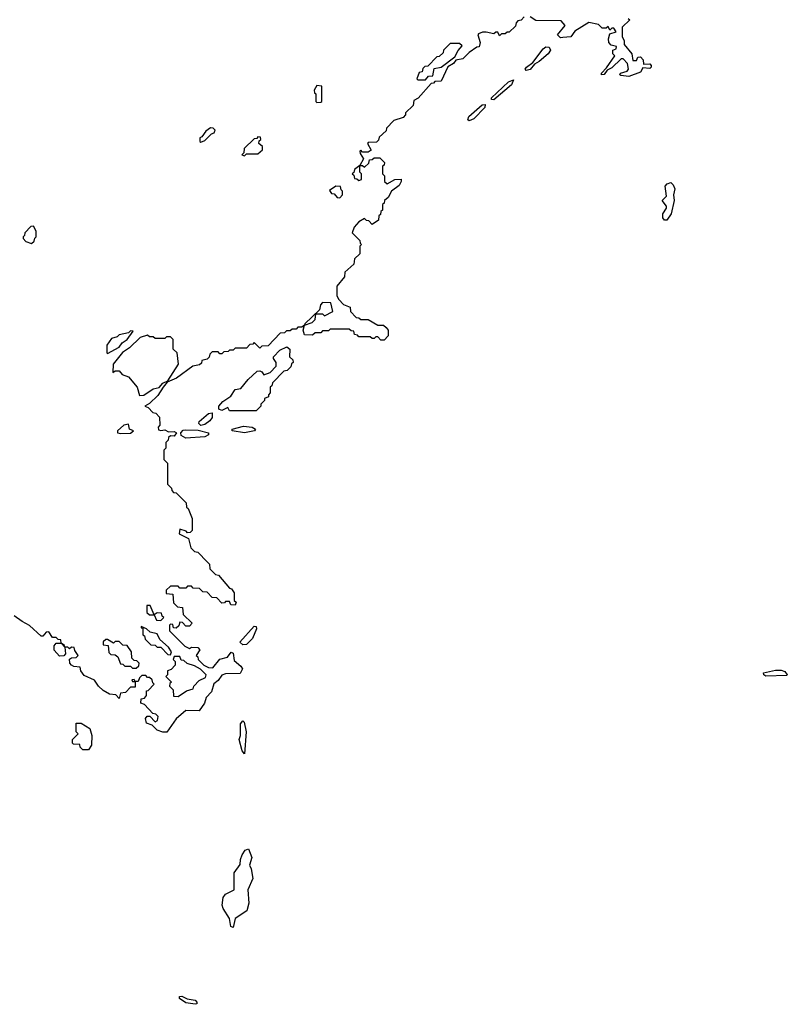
# Model space of a CAD drawing. Extents: x 1980017 to 2252640, y 74400 to 266395.
# Tile 120 of 256: x 2035472 to 2039508, y 242054 to 247225. Entities that reach past the tile are written whole.
import ezdxf

# ---------------------------------------------------------------- set-up
doc = ezdxf.new("R2010")
doc.units = 0

msp = doc.modelspace()

# ---------------------------------------------------------------- linework, layer by layer
at = {"layer": '0CON20XD'}
for points in [[(2038125, 247240), (2038108.3, 247221.7), (2038091.7, 247218.3), (2038081.7, 247208.3), (2038078.3, 247191.7), (2038045, 247160), (2038035, 247160), (2038025, 247150), (2038005, 247150), (2037995, 247140), (2037985, 247160), (2037975, 247160), (2037965, 247150), (2037925, 247160), (2037905, 247160), (2037885, 247150), (2037880, 247145), (2037893.3, 247105), (2037888.3, 247081.7), (2037875, 247080), (2037835, 247053.3), (2037801.2, 247018.8), (2037765, 247012.5), (2037752.5, 246995), (2037723.3, 246976.7), (2037688.3, 246901.7), (2037655, 246900), (2037648.3, 246891.7), (2037635, 246890), (2037566.4, 246813.6), (2037545, 246800), (2037540, 246775), (2037500, 246735), (2037500, 246725), (2037488.3, 246711.7), (2037440, 246695), (2037400, 246655), (2037398.3, 246641.7), (2037361.7, 246608.3), (2037358.3, 246591.7), (2037348.3, 246581.7), (2037305, 246580), (2037300, 246575), (2037320, 246540), (2037305, 246530), (2037275, 246530), (2037265, 246540), (2037260, 246535), (2037261.7, 246521.7), (2037280, 246495), (2037260, 246460), (2037231.7, 246438.3), (2037228.3, 246421.7), (2037220, 246415), (2037228.3, 246408.3), (2037231.7, 246391.7), (2037245, 246390), (2037255, 246380), (2037270, 246385), (2037270, 246415), (2037260, 246425), (2037260, 246460), (2037275, 246460), (2037285, 246450), (2037308.3, 246471.7), (2037311.7, 246488.3), (2037325, 246490), (2037335, 246500), (2037365, 246500), (2037390, 246475), (2037388.3, 246461.7), (2037380, 246455), (2037380, 246415), (2037390, 246405), (2037390, 246375), (2037405, 246362.5), (2037444, 246386), (2037477, 246387), (2037477.5, 246375), (2037466.4, 246353.6), (2037427.5, 246325), (2037409.3, 246290.7), (2037390, 246275), (2037388.3, 246261.7), (2037380, 246255), (2037380, 246225), (2037371.7, 246218.3), (2037368.3, 246201.7), (2037360, 246195), (2037358.3, 246171.7), (2037325, 246150), (2037308.3, 246168.3), (2037295, 246170), (2037285, 246180), (2037255, 246162.5), (2037230, 246135), (2037220, 246105), (2037260, 246065), (2037261.7, 246051.7), (2037270, 246045), (2037260, 246035), (2037260, 245995), (2037231.7, 245968.3), (2037228.3, 245941.7), (2037181.7, 245898.3), (2037180, 245875), (2037140, 245825), (2037140, 245775), (2037150, 245755), (2037175, 245730), (2037210, 245715), (2037211.7, 245691.7), (2037241.7, 245661.7), (2037255, 245660), (2037265, 245650), (2037305, 245650), (2037355, 245620), (2037385, 245620), (2037398.3, 245608.3), (2037410, 245595), (2037410, 245565), (2037388.3, 245541.7), (2037371.7, 245541.7), (2037355, 245560), (2037345, 245560), (2037335, 245550), (2037325, 245550), (2037315, 245560), (2037255, 245560), (2037248.3, 245568.3), (2037231.7, 245571.7), (2037228.3, 245588.3), (2037215, 245590), (2037205, 245600), (2037105, 245600), (2037095, 245590), (2037065, 245590), (2037055, 245580), (2037025, 245580), (2037011.7, 245568.3), (2036970, 245570), (2036962.5, 245595), (2036970, 245620), (2037010, 245635), (2037025, 245650), (2037030, 245680), (2037065, 245680), (2037075, 245670), (2037118.3, 245691.7), (2037108.3, 245738.3), (2037065, 245740), (2037053, 245727), (2037048.3, 245701.7), (2036971.7, 245628.3), (2036970, 245620), (2036955, 245610), (2036935, 245610), (2036925, 245600), (2036905, 245600), (2036895, 245590), (2036875, 245590), (2036865, 245580), (2036841.7, 245578.3), (2036778.3, 245511.7), (2036745, 245510), (2036735, 245500), (2036705, 245530), (2036698.3, 245521.7), (2036681.7, 245518.3), (2036665, 245500), (2036605, 245500), (2036595, 245490), (2036575, 245490), (2036568.3, 245481.7), (2036545, 245480), (2036535, 245470), (2036525, 245470), (2036515, 245480), (2036485, 245480), (2036471.7, 245468.3), (2036468.3, 245451.7), (2036458.3, 245441.7), (2036430, 245435), (2036428.3, 245421.7), (2036418.3, 245411.7), (2036382.5, 245405), (2036297, 245343), (2036248.3, 245321.7), (2036226.7, 245295), (2036198.7, 245251.3), (2036155, 245210), (2036130, 245195), (2036148.3, 245188.3), (2036171.7, 245161.7), (2036188.3, 245158.3), (2036208.3, 245138.3), (2036210, 245095), (2036200, 245085), (2036201.7, 245071.7), (2036215, 245067.5), (2036235, 245071.2), (2036255, 245060), (2036285, 245062.5), (2036297.5, 245055), (2036285, 245037.5), (2036265, 245040), (2036255, 245030), (2036252.5, 245017.5), (2036240, 245005), (2036240, 244975), (2036230, 244965), (2036230, 244915), (2036250, 244895), (2036250, 244785), (2036270, 244765), (2036271.7, 244751.7), (2036281.7, 244741.7), (2036295, 244740), (2036348.3, 244688.3), (2036350, 244665), (2036358.3, 244658.3), (2036380, 244605), (2036378.3, 244541.7), (2036368.3, 244531.7), (2036355, 244530), (2036348.3, 244538.3), (2036315, 244550), (2036310, 244525), (2036360, 244500), (2036371.7, 244451.7), (2036391.7, 244431.7), (2036408.3, 244428.3), (2036458.3, 244378.3), (2036470, 244365), (2036471.7, 244341.7), (2036501.7, 244311.7), (2036518.3, 244308.3), (2036575, 244240), (2036586.4, 244236.4), (2036600, 244215), (2036600, 244175), (2036610, 244165), (2036605, 244150), (2036581.7, 244151.7), (2036575, 244170), (2036555, 244170), (2036548.3, 244161.7), (2036535, 244160), (2036508.3, 244188.3), (2036485, 244190), (2036458.3, 244218.3), (2036435, 244220), (2036418.3, 244238.3), (2036385, 244240), (2036375, 244250), (2036355, 244250), (2036345, 244240), (2036315, 244240), (2036305, 244250), (2036265, 244250), (2036241.7, 244228.3), (2036241.7, 244211.7), (2036278.3, 244208.3), (2036281.7, 244161.7), (2036301.7, 244141.7), (2036328.3, 244138.3), (2036331.7, 244101.7), (2036380, 244055), (2036365, 244040), (2036345, 244040), (2036328.3, 244058.3), (2036315, 244060), (2036308.3, 244041.7), (2036295, 244030), (2036281.7, 244031.7), (2036278.3, 244048.3), (2036265, 244050), (2036260, 244045), (2036260, 244015), (2036340, 243935), (2036365, 243922.5), (2036375, 243930), (2036408.3, 243928.3), (2036420, 243915), (2036400, 243885), (2036408.3, 243878.3), (2036410, 243865), (2036440, 243835), (2036465, 243823.3), (2036488.3, 243821.7), (2036523.8, 243866.2), (2036565, 243877.5), (2036585, 243902.5), (2036595, 243897.5), (2036599.3, 243859.3), (2036635, 243830), (2036643.3, 243815), (2036631.7, 243791.7), (2036555, 243788.8), (2036535, 243782.5), (2036515.9, 243754.1), (2036493.8, 243736.2), (2036480, 243695), (2036452.5, 243665), (2036443.8, 243635), (2036416.7, 243595), (2036345, 243597.5), (2036295, 243552.5), (2036246.4, 243483.6), (2036225, 243483.3), (2036195, 243494), (2036169.7, 243519.7), (2036140, 243530), (2036133.8, 243555), (2036143.3, 243566.7), (2036157.5, 243567.5), (2036185, 243537.5), (2036197.5, 243545), (2036200, 243565), (2036188.3, 243578.3), (2036171.7, 243581.7), (2036128.3, 243628.3), (2036110, 243635), (2036111.7, 243658.3), (2036128.3, 243661.7), (2036140, 243675), (2036140, 243700), (2036148.3, 243701.7), (2036180, 243735), (2036171.7, 243741.7), (2036168.3, 243758.3), (2036155, 243770), (2036145, 243770), (2036135, 243780), (2036115, 243780), (2036101.7, 243768.3), (2036095, 243750), (2036080, 243750), (2036075, 243760), (2036061.7, 243758.3), (2036065, 243750), (2036080, 243750), (2036080, 243720), (2036055, 243720), (2036028.3, 243691.7), (2036001.7, 243688.3), (2035995, 243660), (2035978.3, 243678.3), (2035945, 243683.3), (2035911.7, 243701.7), (2035886.2, 243725), (2035866.2, 243756.2), (2035811.2, 243781.2), (2035793.8, 243805), (2035790, 243825), (2035757.3, 243827.3), (2035744.3, 243834.3), (2035736.2, 243845), (2035733.9, 243866.1), (2035745, 243873.3), (2035770, 243875), (2035780, 243885), (2035761.7, 243911.7), (2035758.3, 243928.3), (2035745, 243930), (2035735, 243920), (2035725, 243930), (2035710, 243930), (2035708.3, 243938.3), (2035690, 243950), (2035688.3, 243968.3), (2035675, 243970), (2035665, 243980), (2035645, 243980), (2035625, 244010), (2035611.7, 244008.3), (2035595, 243986.7), (2035585, 243988), (2035525, 244042.5), (2035485, 244063.8)], [(2038671.7, 247231.7), (2038680, 247225), (2038640, 247185), (2038640, 247135), (2038650, 247115), (2038650, 247095), (2038690, 247045), (2038695, 247010), (2038715, 247010), (2038721.7, 247028.3), (2038735, 247030), (2038750, 247015), (2038751.7, 246991.7), (2038785, 246992.5), (2038792.5, 246985), (2038791.2, 246975), (2038785, 246968.8), (2038747.5, 246972.5), (2038735, 246950), (2038675, 246926), (2038632.5, 246932.5), (2038627.5, 246935), (2038630, 246945), (2038666, 246954), (2038672.5, 246965), (2038667.5, 246995), (2038645, 247020), (2038635, 247020), (2038585, 246972.5), (2038560, 246960), (2038545, 246937.5), (2038530, 246935), (2038530, 246945), (2038557.5, 246972.5), (2038600, 247035), (2038590, 247045), (2038590, 247065), (2038608.3, 247071.7), (2038610, 247085), (2038581.7, 247091.7), (2038570, 247105), (2038567.5, 247125), (2038575, 247150), (2038608.3, 247161.7), (2038595, 247180), (2038585, 247180), (2038575, 247170), (2038565, 247190), (2038555, 247180), (2038535, 247180), (2038515, 247200), (2038465, 247210), (2038390, 247165), (2038370, 247135), (2038328.3, 247131.7), (2038315, 247130), (2038300, 247145), (2038340, 247195), (2038318.3, 247218.3), (2038185, 247220), (2038155, 247240)], [(2037605, 246910), (2037621.7, 246928.3), (2037645, 246930), (2037651.7, 246968.3), (2037687.5, 246975), (2037760, 247030), (2037776.7, 247063.3), (2037798.3, 247088.3), (2037785, 247100), (2037735, 247100), (2037700, 247065), (2037698.3, 247051.7), (2037678.3, 247031.7), (2037665, 247030), (2037618.3, 246981.7), (2037601.7, 246978.3), (2037591.7, 246968.3), (2037588.3, 246951.7), (2037571.7, 246948.3), (2037560, 246915), (2037565, 246910), (2037605, 246910)], [(2038135, 246957.5), (2038130, 246965), (2038136.7, 246975), (2038169.5, 247000.5), (2038225, 247072.5), (2038238.3, 247081.7), (2038255, 247080), (2038262.5, 247065), (2038250, 247045), (2038203.3, 247005), (2038178.3, 246991.7), (2038155, 246964), (2038135, 246957.5)], [(2037035, 246790), (2037055, 246792.5), (2037060, 246795), (2037060, 246875), (2037035, 246880), (2037020, 246855), (2037021.7, 246841.7), (2037030, 246835), (2037030, 246795), (2037035, 246790)], [(2037965, 246803.8), (2037952.5, 246805), (2037953.3, 246815), (2038042.1, 246897.9), (2038068.3, 246908.3), (2038057.6, 246882.4), (2037965, 246803.8)], [(2037835, 246693.8), (2037828.3, 246698.3), (2037833.1, 246716.9), (2037902.7, 246777.3), (2037919.3, 246779.3), (2037916.8, 246763.2), (2037860, 246705), (2037835, 246693.8)], [(2036425, 246582.5), (2036445, 246590), (2036480, 246625), (2036495, 246630), (2036500, 246645), (2036490, 246655), (2036475, 246657.5), (2036450.7, 246639.3), (2036430, 246610), (2036420, 246605), (2036420, 246585), (2036425, 246582.5)], [(2036655, 246510), (2036665, 246520), (2036725, 246520), (2036748.3, 246541.7), (2036748.3, 246558.3), (2036730, 246575), (2036731.7, 246588.3), (2036740, 246595), (2036738.3, 246608.3), (2036725, 246610), (2036718.3, 246601.7), (2036705, 246600), (2036651.7, 246548.3), (2036650, 246525), (2036640, 246515), (2036655, 246510)], [(2038861.7, 246171.7), (2038852.5, 246185), (2038853.3, 246205), (2038872.5, 246235), (2038872.5, 246245), (2038850, 246275), (2038871.7, 246298.3), (2038865, 246350), (2038876.4, 246363.6), (2038895, 246370), (2038908.3, 246358.3), (2038916.4, 246336.4), (2038910, 246305), (2038912.5, 246275), (2038897.5, 246205), (2038875, 246172.5), (2038861.7, 246171.7)], [(2037155, 246290), (2037170, 246305), (2037170, 246325), (2037161.7, 246331.7), (2037158.3, 246348.3), (2037135, 246350), (2037101.7, 246328.3), (2037111.7, 246311.7), (2037125, 246310), (2037141.7, 246291.7), (2037155, 246290)], [(2035535, 246050), (2035548.3, 246061.7), (2035551.7, 246078.3), (2035560, 246085), (2035560, 246115), (2035545, 246140), (2035531.7, 246138.3), (2035500, 246105), (2035498.3, 246091.7), (2035490, 246085), (2035490, 246075), (2035505, 246060), (2035535, 246050)], [(2035935, 245472.5), (2035995.7, 245504.3), (2036011.7, 245528.3), (2036036.7, 245545), (2036068.3, 245588.3), (2036055, 245590), (2036045, 245580), (2035995, 245570), (2035985, 245560), (2035955, 245550), (2035930, 245515), (2035930, 245475), (2035935, 245472.5)], [(2036101.7, 245251.7), (2036125, 245253.3), (2036174.3, 245285.7), (2036206.4, 245293.6), (2036224.5, 245315.5), (2036251.7, 245328.3), (2036307.5, 245415), (2036300, 245475), (2036280, 245495), (2036280, 245545), (2036265, 245560), (2036245, 245560), (2036235, 245550), (2036185, 245550), (2036175, 245560), (2036155, 245560), (2036145, 245567.5), (2036105, 245556.2), (2036049.2, 245500.8), (2036013.4, 245476.6), (2035963.8, 245415), (2035961.7, 245371.7), (2035975, 245380), (2035995, 245380), (2036011.7, 245361.7), (2036045, 245350), (2036090, 245295), (2036101.7, 245251.7)], [(2036715, 245170), (2036575, 245170), (2036567.5, 245187.5), (2036535, 245173.3), (2036520, 245180), (2036518.8, 245195), (2036540, 245220), (2036581.7, 245248.3), (2036605, 245282), (2036635, 245287.5), (2036674.2, 245335.8), (2036721.4, 245378.6), (2036735, 245381.2), (2036746.1, 245376.1), (2036755, 245360), (2036788.3, 245371.7), (2036820, 245405), (2036820, 245425), (2036806.7, 245445), (2036807.5, 245455), (2036840.8, 245489.2), (2036877, 245507), (2036892.5, 245495), (2036890, 245455), (2036908.3, 245438.3), (2036910, 245425), (2036901.7, 245418.3), (2036898.3, 245401.7), (2036878.3, 245381.7), (2036861.7, 245378.3), (2036801.7, 245318.3), (2036798.3, 245301.7), (2036790, 245295), (2036790, 245265), (2036780, 245255), (2036780, 245245), (2036760, 245235), (2036760, 245225), (2036740, 245205), (2036740, 245195), (2036715, 245170)], [(2036425, 245094.2), (2036414.2, 245104.2), (2036415.8, 245115), (2036465, 245156.2), (2036485, 245160), (2036483.8, 245135), (2036471.4, 245118.6), (2036445, 245099.2), (2036425, 245094.2)], [(2036005, 245050.8), (2036055, 245054), (2036070, 245065), (2036050, 245075), (2036045, 245100), (2036020, 245095), (2035987.5, 245065), (2035987.5, 245055), (2036005, 245050.8)], [(2036345, 245027.1), (2036320.8, 245040.8), (2036318.8, 245055), (2036331.7, 245068.3), (2036345, 245071.4), (2036410, 245070), (2036465.7, 245055.7), (2036465.7, 245044.3), (2036445, 245034.2), (2036345, 245027.1)], [(2036655, 245054.4), (2036590, 245065), (2036590, 245075), (2036649.5, 245090.5), (2036694.1, 245084.1), (2036712.5, 245075), (2036707.5, 245065), (2036655, 245054.4)], [(2036215, 244070), (2036230, 244085), (2036221.7, 244091.7), (2036218.3, 244108.3), (2036195, 244110), (2036180, 244100), (2036158.3, 244148.3), (2036141.7, 244148.3), (2036141.7, 244111.7), (2036155, 244100), (2036180, 244100), (2036191.7, 244071.7), (2036215, 244070)], [(2035485, 244063.8), (2035443.8, 244093.8)], [(2036265, 243890), (2036270, 243905), (2036255, 243930), (2036210, 243970), (2036195, 244000), (2036158.3, 244008.3), (2036140, 244025), (2036111.7, 244038.3), (2036111.7, 244031.7), (2036120, 244030), (2036120, 243995), (2036128.3, 243988.3), (2036131.7, 243971.7), (2036161.7, 243941.7), (2036185, 243940), (2036195, 243930), (2036215, 243930), (2036251.7, 243891.7), (2036265, 243890)], [(2036645, 243942), (2036630, 243955), (2036705, 244040), (2036715, 244037.5), (2036716.7, 244025), (2036696.2, 243975), (2036665, 243943.3), (2036645, 243942)], [(2035681.4, 243881.4), (2035653.9, 243913.9), (2035653, 243937), (2035665, 243950), (2035690, 243950), (2035710, 243930), (2035713.8, 243895), (2035705, 243883.8), (2035681.4, 243881.4)], [(2036085, 243820), (2036098.3, 243831.7), (2036100, 243845), (2036088.3, 243858.3), (2036075, 243860), (2036061.7, 243871.7), (2036060, 243905), (2036038.3, 243938.3), (2036015, 243940), (2035995, 243960), (2035975, 243960), (2035965, 243950), (2035935, 243970), (2035925, 243970), (2035911.7, 243958.3), (2035911.7, 243941.7), (2035938.3, 243938.3), (2035941.7, 243901.7), (2035951.7, 243891.7), (2035975, 243890), (2035988.3, 243878.3), (2036001.7, 243841.7), (2036015, 243840), (2036025, 243830), (2036055, 243830), (2036065, 243820), (2036085, 243820)], [(2036305, 243670), (2036349.3, 243700.7), (2036385, 243710), (2036387.5, 243725), (2036416.4, 243753.6), (2036449.3, 243770.7), (2036452.5, 243785), (2036423.6, 243813.6), (2036391.7, 243831.7), (2036353, 243843), (2036335, 243860), (2036321.7, 243861.7), (2036315, 243880), (2036285, 243880), (2036280, 243865), (2036290, 243855), (2036290, 243835), (2036268.3, 243811.7), (2036250, 243805), (2036250, 243785), (2036240, 243775), (2036270, 243745), (2036261.7, 243738.3), (2036260, 243725), (2036280, 243705), (2036281.7, 243671.7), (2036305, 243670)], [(2039395, 243777.5), (2039383.3, 243785), (2039382.5, 243795), (2039445, 243809.2), (2039475, 243808), (2039495, 243802.5), (2039507.5, 243785), (2039505, 243780), (2039395, 243777.5)], [(2035835, 243390), (2035805, 243390), (2035790, 243405), (2035788.3, 243418.3), (2035755, 243420), (2035750, 243425), (2035750, 243445), (2035780, 243475), (2035770, 243485), (2035770, 243530), (2035795, 243530), (2035841.7, 243501.7), (2035852.5, 243465), (2035850, 243415), (2035835, 243390)], [(2036655, 243370), (2036642.5, 243385), (2036626.7, 243445), (2036633.3, 243465), (2036633.6, 243526.4), (2036645, 243542.5), (2036652.5, 243535), (2036663.3, 243485), (2036655, 243370)], [(2036595, 242457.5), (2036581.7, 242461.7), (2036576.2, 242505), (2036542.5, 242557.5), (2036537.5, 242575), (2036542.5, 242615), (2036555, 242632.5), (2036600, 242655), (2036600, 242745), (2036631.7, 242788.3), (2036632.5, 242815), (2036641.7, 242838.3), (2036657, 242863), (2036675, 242870), (2036692, 242825), (2036680, 242785), (2036689.2, 242765), (2036697.5, 242715), (2036672, 242655), (2036676.2, 242585), (2036665.9, 242544.1), (2036605.6, 242504.4), (2036595, 242457.5)], [(2036395, 242053.8), (2036345, 242061.2), (2036312.5, 242085), (2036312.5, 242095), (2036325, 242096.2), (2036352.5, 242082.5), (2036395, 242075.8), (2036403.8, 242065), (2036403, 242057), (2036395, 242053.8)]]:
    msp.add_lwpolyline(points, dxfattribs=at)

doc.saveas('drawing.dxf')
